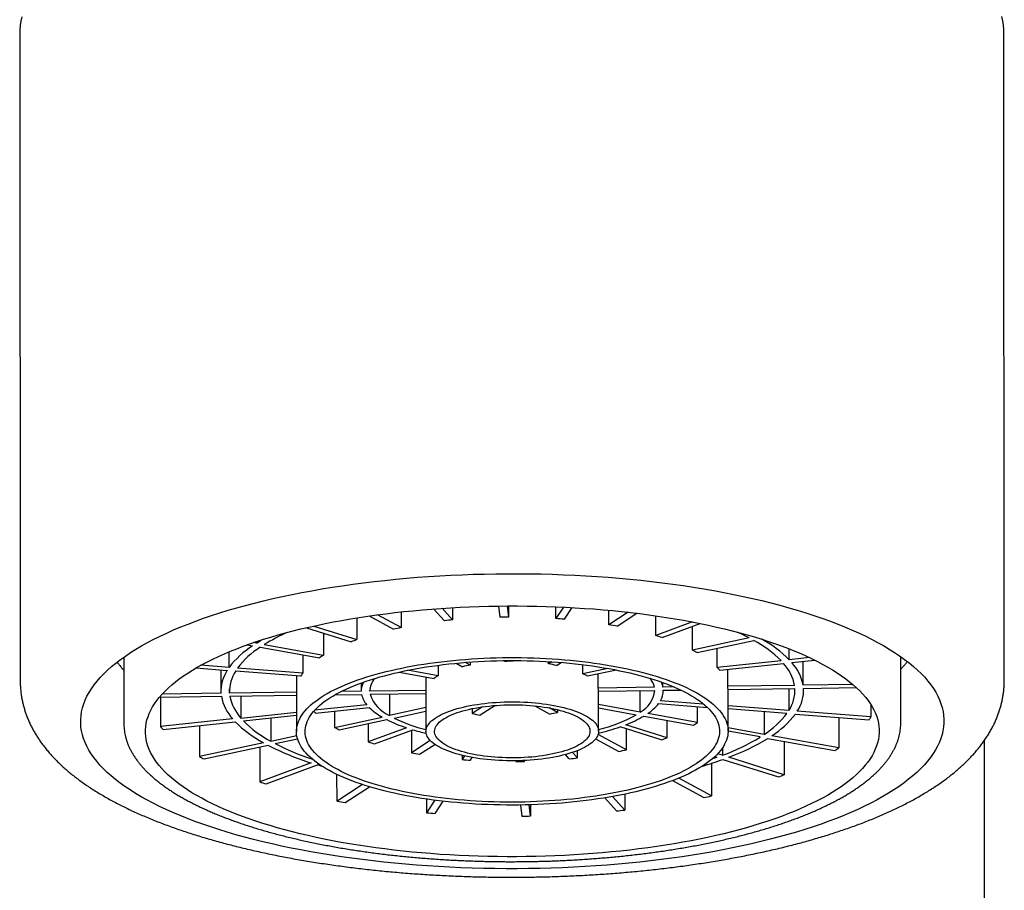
# Model space of a CAD drawing. Header units: millimetres. Extents: x 8 to 762, y 12 to 847.
# Tile 26 of 33: x 384 to 407, y 732 to 752. Entities that reach past the tile are written whole.
import ezdxf

# ---------------------------------------------------------------- set-up
doc = ezdxf.new("R2010")
doc.units = ezdxf.units.MM

msp = doc.modelspace()

# ---------------------------------------------------------------- linework, layer by layer
at = {"color": 7, "linetype": 'Continuous', "lineweight": 30}
for p, q in [((384.049, 751.653), (384.061, 736.617)), ((406.861, 736.635), (406.849, 751.671)), ((392.889, 738.22), (392.889, 737.855)), ((393.64, 738.289), (393.889, 738.013)), ((394.08, 738.033), (393.836, 738.303)), ((394.08, 738.318), (394.08, 738.033)), ((395.143, 738.356), (395.171, 738.098)), ((395.343, 738.358), (395.371, 738.1)), ((395.371, 738.358), (395.371, 738.1)), ((396.473, 738.066), (396.473, 738.338)), ((396.649, 738.33), (396.473, 738.066)), ((396.668, 738.051), (396.847, 738.32)), ((397.701, 737.921), (397.701, 738.257)), ((398.148, 738.211), (397.701, 737.921)), ((391.862, 738.082), (391.862, 737.576)), ((392.142, 738.125), (392.71, 737.817)), ((392.889, 737.855), (392.341, 738.153)), ((397.888, 737.888), (398.35, 738.187)), ((398.786, 737.67), (398.785, 738.129)), ((399.639, 737.986), (398.786, 737.67)), ((390.69, 737.853), (391.727, 737.525)), ((390.861, 737.892), (391.862, 737.576)), ((398.932, 737.624), (399.816, 737.951)), ((399.639, 737.333), (399.639, 737.885)), ((389.539, 737.494), (389.466, 737.507)), ((389.539, 737.494), (389.539, 737.532)), ((391.086, 737.728), (391.087, 737.216)), ((400.951, 737.616), (399.639, 737.333)), ((399.746, 737.275), (401.058, 737.559)), ((388.902, 736.932), (388.902, 737.295)), ((389.32, 737.456), (389.445, 737.434)), ((389.622, 737.402), (390.993, 737.156)), ((389.716, 737.463), (391.087, 737.216)), ((400.208, 736.932), (400.207, 737.375)), ((401.88, 737.11), (401.88, 737.362)), ((386.46, 737.17), (386.462, 735.632)), ((390.609, 737.225), (390.609, 736.8)), ((394.487, 737.058), (394.487, 736.988)), ((395.283, 737.091), (395.285, 737.072)), ((395.485, 737.075), (395.483, 737.093)), ((395.485, 737.093), (395.485, 737.075)), ((396.3, 737.012), (396.3, 737.068)), ((396.378, 737.063), (396.3, 737.012)), ((401.689, 737.089), (400.208, 736.932)), ((402.349, 737.16), (401.88, 737.11)), ((401.939, 737.044), (402.47, 737.101)), ((402.201, 736.52), (402.201, 737.072)), ((404.462, 735.646), (404.46, 737.184)), ((388.137, 736.921), (388.858, 736.865)), ((388.902, 736.932), (388.246, 736.983)), ((388.711, 736.877), (388.711, 736.386)), ((389.053, 736.85), (390.565, 736.734)), ((390.609, 736.8), (389.097, 736.917)), ((392.838, 736.824), (393.648, 736.678)), ((393.741, 736.739), (393.035, 736.866)), ((393.741, 736.982), (393.741, 736.739)), ((394.159, 737.03), (394.308, 736.949)), ((394.487, 736.988), (394.374, 737.049)), ((396.487, 736.979), (396.593, 737.047)), ((397.098, 736.785), (397.098, 736.996)), ((397.675, 736.909), (397.098, 736.785)), ((397.875, 736.872), (397.205, 736.727)), ((400.267, 736.867), (401.748, 737.024)), ((400.452, 736.496), (400.452, 736.886)), ((390.461, 736.742), (390.462, 735.447)), ((393.461, 736.712), (393.461, 736.4)), ((397.453, 736.455), (397.452, 736.781)), ((388.913, 736.338), (388.912, 736.434)), ((391.961, 736.38), (391.496, 736.373)), ((391.961, 736.572), (391.961, 736.388)), ((393.461, 736.4), (392.161, 736.382)), ((392.161, 736.382), (392.161, 736.395)), ((393.461, 736.39), (393.462, 735.45)), ((398.753, 736.473), (397.453, 736.455)), ((397.461, 736.382), (398.761, 736.4)), ((397.462, 735.453), (397.461, 736.393)), ((398.425, 735.897), (398.424, 736.396)), ((398.953, 736.475), (398.953, 736.58)), ((399.211, 736.479), (398.953, 736.475)), ((398.961, 736.403), (399.367, 736.409)), ((398.961, 736.394), (398.961, 736.403)), ((402.001, 736.517), (400.452, 736.496)), ((400.46, 736.423), (402.009, 736.445)), ((400.462, 735.455), (400.461, 736.423)), ((401.869, 736.443), (401.869, 735.932)), ((403.355, 736.536), (402.201, 736.52)), ((402.209, 736.447), (403.435, 736.464)), ((402.211, 736.396), (402.211, 736.447)), ((387.288, 736.243), (388.721, 736.263)), ((387.311, 736.243), (387.311, 735.56)), ((388.713, 736.335), (387.352, 736.316)), ((390.461, 736.359), (388.913, 736.338)), ((388.921, 736.266), (390.461, 736.287)), ((389.174, 736.269), (389.174, 735.758)), ((391.356, 736.299), (391.969, 736.307)), ((392.169, 736.31), (393.461, 736.328)), ((392.615, 736.316), (392.616, 735.817)), ((399.894, 736.084), (398.895, 736.161)), ((392.089, 736.068), (390.882, 735.94)), ((390.906, 735.871), (392.148, 736.003)), ((391.346, 735.917), (391.346, 735.543)), ((393.461, 736), (392.616, 735.817)), ((392.722, 735.76), (393.461, 735.919)), ((394.768, 736.019), (394.529, 735.864)), ((394.529, 735.977), (394.529, 735.864)), ((394.716, 735.83), (395.056, 736.051)), ((395.981, 736.041), (396.329, 735.852)), ((396.508, 735.891), (396.32, 735.993)), ((396.508, 735.953), (396.508, 735.891)), ((398.425, 735.897), (397.461, 736.07)), ((397.461, 735.993), (398.331, 735.836)), ((398.85, 736.095), (399.981, 736.007)), ((399.752, 735.658), (399.752, 736.025)), ((401.869, 735.932), (400.461, 736.04)), ((401.825, 735.865), (400.461, 735.97)), ((403.771, 735.785), (402.064, 735.917)), ((403.77, 736.07), (403.771, 735.785)), ((388.983, 735.738), (387.311, 735.56)), ((389.174, 735.758), (390.461, 735.895)), ((389.233, 735.693), (390.461, 735.823)), ((389.864, 735.76), (389.864, 735.224)), ((391.346, 735.543), (392.447, 735.781)), ((391.452, 735.486), (392.553, 735.723)), ((398.508, 735.805), (399.658, 735.598)), ((399.752, 735.658), (398.602, 735.865)), ((399.049, 735.303), (399.048, 735.708)), ((401.299, 735.906), (401.3, 735.38)), ((402.02, 735.85), (403.726, 735.718)), ((403.024, 735.773), (403.024, 735.07)), ((387.37, 735.495), (389.042, 735.672)), ((388.213, 735.584), (388.214, 734.867)), ((392.125, 735.631), (392.126, 735.208)), ((393.01, 735.535), (392.126, 735.208)), ((392.272, 735.162), (393.156, 735.489)), ((393.128, 735.478), (393.128, 734.955)), ((398.913, 735.253), (397.959, 735.555)), ((399.049, 735.303), (398.095, 735.605)), ((398.106, 735.023), (398.106, 735.508)), ((401.3, 735.38), (400.462, 735.531)), ((401.206, 735.32), (400.462, 735.453)), ((389.864, 735.224), (390.469, 735.354)), ((389.971, 735.166), (390.487, 735.277)), ((393.562, 735.236), (393.128, 734.955)), ((397.393, 735.275), (397.927, 734.985)), ((398.106, 735.023), (397.45, 735.38)), ((401.383, 735.288), (402.931, 735.01)), ((403.024, 735.07), (401.477, 735.348)), ((389.695, 735.187), (388.214, 734.867)), ((388.32, 734.81), (389.802, 735.129)), ((389.61, 735.088), (389.61, 734.279)), ((393.315, 734.921), (393.666, 735.149)), ((396.974, 734.834), (396.974, 735.005)), ((400.332, 735.068), (400.333, 734.897)), ((401.762, 735.22), (401.763, 734.445)), ((394.298, 734.894), (394.298, 734.798)), ((394.354, 734.881), (394.298, 734.798)), ((394.493, 734.783), (394.535, 734.845)), ((395.743, 734.753), (395.741, 734.774)), ((395.743, 734.753), (395.743, 734.775)), ((396.783, 734.814), (396.693, 734.913)), ((396.974, 734.834), (396.858, 734.963)), ((400.197, 734.847), (400.094, 734.811)), ((400.197, 734.847), (400.151, 734.861)), ((400.333, 734.897), (400.222, 734.932)), ((400.343, 734.801), (401.627, 734.395)), ((401.763, 734.445), (400.479, 734.851)), ((390.8, 734.718), (389.61, 734.279)), ((389.757, 734.232), (390.947, 734.672)), ((391.058, 734.639), (390.947, 734.672)), ((395.541, 734.768), (395.543, 734.75)), ((400.076, 734.71), (400.077, 733.954)), ((391.401, 733.835), (391.4, 734.451)), ((400.077, 733.954), (399.318, 734.366)), ((391.992, 734.218), (391.401, 733.835)), ((391.588, 733.801), (392.153, 734.167)), ((399.173, 734.308), (399.898, 733.915)), ((393.477, 733.881), (393.477, 733.564)), ((397.602, 733.908), (397.875, 733.606)), ((398.067, 733.626), (397.784, 733.939)), ((398.066, 733.994), (398.067, 733.626)), ((393.67, 733.854), (393.477, 733.564)), ((393.672, 733.548), (393.86, 733.831)), ((395.655, 733.743), (395.684, 733.486)), ((395.884, 733.488), (395.855, 733.747)), ((395.883, 733.748), (395.884, 733.488))]:
    msp.add_line(p, q, dxfattribs=at)
at = {"color": 7, "linetype": 'Continuous', "lineweight": 30, "flags": 128}
for points in [[(384.098, 752.015), (384.074, 751.914), (384.058, 751.812), (384.05, 751.71), (384.049, 751.653)], [(406.841, 751.818), (406.826, 751.919), (406.803, 752.021)], [(406.849, 751.671), (406.848, 751.715), (406.841, 751.818)], [(385.469, 735.55), (385.462, 735.639), (385.463, 735.729), (385.47, 735.818), (385.484, 735.907), (385.505, 735.997), (385.532, 736.086), (385.567, 736.174), (385.608, 736.263), (385.656, 736.351), (385.711, 736.438), (385.772, 736.526), (385.841, 736.612), (385.915, 736.698), (385.996, 736.783), (386.084, 736.867), (386.178, 736.951), (386.279, 737.034), (386.386, 737.116), (386.499, 737.196), (386.618, 737.276), (386.743, 737.355), (386.874, 737.432), (387.011, 737.509), (387.154, 737.584), (387.303, 737.658), (387.457, 737.73), (387.616, 737.801), (387.781, 737.871), (387.952, 737.939), (388.127, 738.006), (388.308, 738.071), (388.493, 738.134), (388.683, 738.196), (388.878, 738.256), (389.077, 738.314), (389.281, 738.37), (389.489, 738.425), (389.701, 738.477), (389.917, 738.528), (390.136, 738.577), (390.36, 738.624), (390.587, 738.669), (390.817, 738.711), (391.05, 738.752), (391.287, 738.791), (391.526, 738.827), (391.768, 738.861), (392.013, 738.894), (392.259, 738.923), (392.508, 738.951), (392.76, 738.977), (393.013, 739), (393.267, 739.021), (393.523, 739.04), (393.781, 739.056), (394.039, 739.07), (394.299, 739.082), (394.559, 739.091), (394.82, 739.098), (395.082, 739.103), (395.344, 739.105), (395.605, 739.105), (395.867, 739.103), (396.128, 739.099), (396.389, 739.092), (396.65, 739.082), (396.909, 739.071), (397.168, 739.057), (397.425, 739.041), (397.681, 739.022), (397.936, 739.001), (398.188, 738.978), (398.439, 738.953), (398.688, 738.925), (398.935, 738.895), (399.179, 738.863), (399.421, 738.829), (399.66, 738.793), (399.896, 738.754), (400.129, 738.714), (400.359, 738.671), (400.586, 738.626), (400.809, 738.58), (401.028, 738.531), (401.244, 738.48), (401.455, 738.428), (401.663, 738.373), (401.866, 738.317), (402.065, 738.259), (402.259, 738.199), (402.449, 738.137), (402.634, 738.074), (402.814, 738.009), (402.988, 737.943), (403.158, 737.875), (403.323, 737.805), (403.482, 737.734), (403.635, 737.662), (403.783, 737.588), (403.926, 737.513), (404.062, 737.437), (404.193, 737.359), (404.317, 737.281), (404.436, 737.201), (404.548, 737.12), (404.655, 737.038), (404.754, 736.956), (404.848, 736.872), (404.935, 736.788), (405.016, 736.703), (405.09, 736.617), (405.157, 736.53), (405.218, 736.443), (405.272, 736.356), (405.319, 736.268), (405.36, 736.179), (405.394, 736.091), (405.421, 736.002), (405.441, 735.912), (405.454, 735.823), (405.461, 735.734), (405.461, 735.644), (405.453, 735.555), (405.439, 735.465), (405.418, 735.376), (405.391, 735.287), (405.356, 735.198), (405.315, 735.11), (405.267, 735.022), (405.212, 734.934), (405.151, 734.847), (405.083, 734.761), (405.008, 734.675), (404.927, 734.59), (404.839, 734.505), (404.745, 734.422), (404.644, 734.339), (404.538, 734.257), (404.425, 734.176), (404.305, 734.096), (404.18, 734.018), (404.049, 733.94), (403.912, 733.864), (403.769, 733.789), (403.621, 733.715), (403.466, 733.642), (403.307, 733.571), (403.142, 733.502), (402.971, 733.434), (402.796, 733.367), (402.616, 733.302), (402.43, 733.239), (402.24, 733.177), (402.045, 733.117), (401.846, 733.059), (401.642, 733.003), (401.434, 732.948), (401.222, 732.895), (401.007, 732.845), (400.787, 732.796), (400.563, 732.749), (400.337, 732.704), (400.106, 732.661), (399.873, 732.621), (399.636, 732.582), (399.397, 732.546), (399.155, 732.511), (398.911, 732.479), (398.664, 732.449), (398.415, 732.421), (398.164, 732.396), (397.911, 732.373), (397.656, 732.352), (397.4, 732.333), (397.142, 732.317), (396.884, 732.303), (396.624, 732.291), (396.364, 732.281), (396.103, 732.274), (395.841, 732.27), (395.58, 732.267), (395.318, 732.267), (395.056, 732.269), (394.795, 732.274), (394.534, 732.281), (394.273, 732.29), (394.014, 732.302), (393.755, 732.316), (393.498, 732.332), (393.242, 732.351), (392.988, 732.371), (392.735, 732.395), (392.484, 732.42), (392.235, 732.448), (391.988, 732.477), (391.744, 732.509), (391.502, 732.544), (391.263, 732.58), (391.027, 732.618), (390.794, 732.659), (390.564, 732.702), (390.338, 732.746), (390.115, 732.793), (389.895, 732.842), (389.68, 732.892), (389.468, 732.945), (389.261, 732.999), (389.057, 733.056), (388.858, 733.114), (388.664, 733.174), (388.474, 733.235), (388.29, 733.298), (388.11, 733.363), (387.935, 733.43), (387.765, 733.498), (387.6, 733.567), (387.441, 733.638), (387.288, 733.711), (387.14, 733.784), (386.997, 733.86), (386.861, 733.936), (386.73, 734.013), (386.606, 734.092), (386.487, 734.172), (386.375, 734.252), (386.269, 734.334), (386.169, 734.417), (386.075, 734.5), (385.988, 734.585), (385.908, 734.67), (385.834, 734.756), (385.766, 734.842), (385.705, 734.929), (385.651, 735.017), (385.604, 735.105), (385.563, 735.193), (385.529, 735.282), (385.502, 735.371), (385.482, 735.46), (385.469, 735.55)], [(386.968, 735.335), (386.962, 735.411), (386.963, 735.487), (386.969, 735.563), (386.981, 735.639), (386.998, 735.715), (387.022, 735.791), (387.051, 735.866), (387.086, 735.941), (387.127, 736.016), (387.174, 736.091), (387.226, 736.165), (387.284, 736.238), (387.347, 736.311), (387.416, 736.384), (387.491, 736.455), (387.571, 736.526), (387.656, 736.597), (387.747, 736.666), (387.843, 736.735), (387.944, 736.803), (388.051, 736.87), (388.162, 736.936), (388.279, 737.001), (388.4, 737.064), (388.527, 737.127), (388.658, 737.189), (388.793, 737.249), (388.934, 737.308), (389.078, 737.366), (389.227, 737.423), (389.381, 737.478), (389.538, 737.532), (389.7, 737.584), (389.866, 737.635), (390.035, 737.685), (390.208, 737.733), (390.385, 737.779), (390.565, 737.824), (390.749, 737.867), (390.935, 737.908), (391.125, 737.948), (391.318, 737.986), (391.514, 738.023), (391.712, 738.057), (391.913, 738.09), (392.117, 738.121), (392.322, 738.15), (392.53, 738.178), (392.74, 738.203), (392.952, 738.227), (393.165, 738.248), (393.38, 738.268), (393.597, 738.286), (393.814, 738.302), (394.033, 738.316), (394.253, 738.328), (394.474, 738.338), (394.695, 738.346), (394.917, 738.352), (395.139, 738.356), (395.361, 738.358), (395.584, 738.358), (395.806, 738.356), (396.029, 738.352), (396.25, 738.346), (396.472, 738.338), (396.692, 738.328), (396.912, 738.316), (397.131, 738.302), (397.348, 738.287), (397.565, 738.269), (397.78, 738.249), (397.993, 738.228), (398.204, 738.204), (398.414, 738.179), (398.622, 738.152), (398.827, 738.123), (399.03, 738.092), (399.231, 738.059), (399.429, 738.025), (399.625, 737.988), (399.817, 737.95), (400.007, 737.911), (400.193, 737.869), (400.376, 737.826), (400.556, 737.782), (400.733, 737.735), (400.905, 737.687), (401.074, 737.638), (401.24, 737.587), (401.401, 737.535), (401.558, 737.481), (401.711, 737.426), (401.86, 737.369), (402.004, 737.312), (402.144, 737.252), (402.279, 737.192), (402.41, 737.131), (402.535, 737.068), (402.656, 737.004), (402.772, 736.939), (402.883, 736.873), (402.989, 736.807), (403.09, 736.739), (403.186, 736.67), (403.276, 736.601), (403.361, 736.53), (403.44, 736.459), (403.514, 736.388), (403.583, 736.315), (403.646, 736.242), (403.703, 736.169), (403.755, 736.095), (403.801, 736.021), (403.841, 735.946), (403.875, 735.871), (403.904, 735.795), (403.927, 735.719), (403.944, 735.644), (403.956, 735.568), (403.961, 735.492), (403.961, 735.416), (403.955, 735.339), (403.943, 735.263), (403.925, 735.188), (403.902, 735.112), (403.872, 735.036), (403.837, 734.961), (403.796, 734.886), (403.75, 734.812), (403.698, 734.738), (403.64, 734.665), (403.576, 734.592), (403.507, 734.519), (403.433, 734.447), (403.353, 734.376), (403.267, 734.306), (403.176, 734.237), (403.08, 734.168), (402.979, 734.1), (402.873, 734.033), (402.761, 733.967), (402.645, 733.902), (402.523, 733.838), (402.397, 733.776), (402.266, 733.714), (402.13, 733.654), (401.99, 733.595), (401.845, 733.537), (401.696, 733.48), (401.543, 733.425), (401.385, 733.371), (401.224, 733.319), (401.058, 733.268), (400.889, 733.218), (400.715, 733.17), (400.539, 733.124), (400.359, 733.079), (400.175, 733.036), (399.988, 732.994), (399.798, 732.955), (399.605, 732.917), (399.41, 732.88), (399.211, 732.846), (399.01, 732.813), (398.807, 732.782), (398.601, 732.753), (398.393, 732.725), (398.184, 732.7), (397.972, 732.676), (397.758, 732.655), (397.543, 732.635), (397.327, 732.617), (397.109, 732.601), (396.89, 732.587), (396.671, 732.575), (396.45, 732.565), (396.229, 732.557), (396.007, 732.551), (395.785, 732.547), (395.562, 732.545), (395.34, 732.545), (395.117, 732.547), (394.895, 732.551), (394.673, 732.557), (394.452, 732.565), (394.231, 732.575), (394.011, 732.586), (393.793, 732.6), (393.575, 732.616), (393.359, 732.634), (393.144, 732.653), (392.931, 732.675), (392.719, 732.698), (392.509, 732.724), (392.302, 732.751), (392.096, 732.78), (391.893, 732.811), (391.692, 732.844), (391.494, 732.878), (391.299, 732.914), (391.106, 732.952), (390.917, 732.992), (390.73, 733.034), (390.547, 733.077), (390.367, 733.121), (390.191, 733.168), (390.018, 733.215), (389.849, 733.265), (389.684, 733.316), (389.523, 733.368), (389.366, 733.422), (389.213, 733.477), (389.064, 733.533), (388.92, 733.591), (388.78, 733.65), (388.645, 733.711), (388.514, 733.772), (388.388, 733.835), (388.267, 733.899), (388.151, 733.963), (388.04, 734.029), (387.934, 734.096), (387.834, 734.164), (387.738, 734.233), (387.648, 734.302), (387.563, 734.372), (387.483, 734.443), (387.409, 734.515), (387.341, 734.587), (387.278, 734.66), (387.221, 734.734), (387.169, 734.808), (387.123, 734.882), (387.083, 734.957), (387.048, 735.032), (387.019, 735.108), (386.996, 735.183), (386.979, 735.259), (386.968, 735.335)], [(389.539, 737.494), (389.624, 737.546), (389.677, 737.577)], [(390.465, 735.383), (390.462, 735.432), (390.463, 735.482), (390.468, 735.531), (390.477, 735.581), (390.49, 735.63), (390.508, 735.679), (390.529, 735.728), (390.555, 735.777), (390.585, 735.825), (390.619, 735.874), (390.657, 735.921), (390.699, 735.969), (390.745, 736.016), (390.795, 736.062), (390.849, 736.108), (390.907, 736.154), (390.969, 736.198), (391.034, 736.243), (391.103, 736.286), (391.176, 736.329), (391.252, 736.371), (391.332, 736.413), (391.416, 736.453), (391.502, 736.493), (391.592, 736.532), (391.686, 736.569), (391.782, 736.606), (391.882, 736.642), (391.984, 736.677), (392.09, 736.711), (392.198, 736.744), (392.309, 736.776), (392.423, 736.807), (392.539, 736.837), (392.658, 736.865), (392.779, 736.892), (392.902, 736.918), (393.027, 736.943), (393.155, 736.967), (393.284, 736.989), (393.416, 737.01), (393.548, 737.03), (393.683, 737.048), (393.819, 737.065), (393.956, 737.081), (394.095, 737.095), (394.235, 737.108), (394.376, 737.12), (394.518, 737.13), (394.66, 737.138), (394.803, 737.146), (394.947, 737.152), (395.091, 737.156), (395.236, 737.159), (395.38, 737.161), (395.525, 737.161), (395.67, 737.16), (395.814, 737.157), (395.959, 737.153), (396.103, 737.147), (396.246, 737.14), (396.388, 737.132), (396.53, 737.122), (396.671, 737.111), (396.811, 737.099), (396.95, 737.085), (397.088, 737.069), (397.224, 737.053), (397.359, 737.035), (397.492, 737.015), (397.623, 736.995), (397.753, 736.973), (397.88, 736.949), (398.006, 736.925), (398.13, 736.899), (398.251, 736.872), (398.37, 736.844), (398.486, 736.815), (398.6, 736.784), (398.712, 736.753), (398.82, 736.72), (398.926, 736.687), (399.029, 736.652), (399.129, 736.616), (399.226, 736.579), (399.32, 736.542), (399.41, 736.503), (399.497, 736.464), (399.581, 736.423), (399.661, 736.382), (399.738, 736.34), (399.811, 736.298), (399.881, 736.254), (399.947, 736.21), (400.009, 736.166), (400.067, 736.12), (400.122, 736.074), (400.172, 736.028), (400.219, 735.981), (400.261, 735.934), (400.3, 735.886), (400.334, 735.838), (400.365, 735.79), (400.391, 735.741), (400.413, 735.692), (400.431, 735.643), (400.445, 735.594), (400.455, 735.545), (400.46, 735.495), (400.462, 735.446), (400.459, 735.396), (400.452, 735.347), (400.44, 735.297), (400.425, 735.248), (400.405, 735.199), (400.382, 735.15), (400.354, 735.102), (400.322, 735.053), (400.286, 735.005), (400.246, 734.958), (400.202, 734.91), (400.154, 734.864), (400.102, 734.817), (400.046, 734.772), (399.986, 734.727), (399.922, 734.682), (399.855, 734.638), (399.784, 734.595), (399.71, 734.553), (399.632, 734.511), (399.55, 734.47), (399.465, 734.43), (399.376, 734.391), (399.285, 734.352), (399.19, 734.315), (399.092, 734.278), (398.991, 734.243), (398.887, 734.208), (398.78, 734.175), (398.67, 734.142), (398.558, 734.111), (398.443, 734.081), (398.325, 734.052), (398.206, 734.024), (398.083, 733.997), (397.959, 733.972), (397.833, 733.948), (397.704, 733.925), (397.574, 733.903), (397.442, 733.883), (397.308, 733.864), (397.173, 733.846), (397.036, 733.83), (396.898, 733.815), (396.759, 733.801), (396.618, 733.789), (396.477, 733.778), (396.335, 733.769), (396.192, 733.761), (396.048, 733.754), (395.904, 733.749), (395.76, 733.745), (395.615, 733.743), (395.471, 733.742), (395.326, 733.742), (395.181, 733.744), (395.037, 733.748), (394.893, 733.752), (394.749, 733.759), (394.606, 733.766), (394.464, 733.775), (394.323, 733.786), (394.182, 733.798), (394.043, 733.811), (393.905, 733.826), (393.768, 733.842), (393.632, 733.859), (393.498, 733.878), (393.366, 733.898), (393.235, 733.919), (393.107, 733.942), (392.98, 733.965), (392.855, 733.991), (392.733, 734.017), (392.613, 734.044), (392.495, 734.073), (392.38, 734.103), (392.267, 734.134), (392.157, 734.166), (392.05, 734.199), (391.945, 734.233), (391.844, 734.269), (391.746, 734.305), (391.65, 734.342), (391.558, 734.38), (391.469, 734.419), (391.384, 734.459), (391.302, 734.5), (391.223, 734.541), (391.148, 734.584), (391.077, 734.627), (391.009, 734.67), (390.945, 734.715), (390.885, 734.76), (390.829, 734.805), (390.776, 734.851), (390.728, 734.898), (390.683, 734.945), (390.642, 734.993), (390.606, 735.041), (390.573, 735.089), (390.545, 735.137), (390.521, 735.186), (390.501, 735.235), (390.485, 735.284), (390.473, 735.334), (390.465, 735.383)], [(390.665, 735.386), (390.662, 735.434), (390.663, 735.483), (390.668, 735.531), (390.677, 735.579), (390.691, 735.627), (390.708, 735.676), (390.73, 735.723), (390.756, 735.771), (390.785, 735.818), (390.819, 735.865), (390.857, 735.912), (390.899, 735.958), (390.945, 736.004), (390.995, 736.049), (391.049, 736.094), (391.107, 736.139), (391.168, 736.182), (391.233, 736.225), (391.302, 736.268), (391.375, 736.309), (391.451, 736.35), (391.53, 736.39), (391.613, 736.43), (391.699, 736.468), (391.789, 736.506), (391.882, 736.542), (391.978, 736.578), (392.076, 736.613), (392.178, 736.646), (392.283, 736.679), (392.39, 736.711), (392.501, 736.741), (392.613, 736.77), (392.728, 736.799), (392.846, 736.826), (392.966, 736.852), (393.088, 736.876), (393.212, 736.9), (393.338, 736.922), (393.466, 736.943), (393.595, 736.962), (393.727, 736.981), (393.859, 736.997), (393.994, 737.013), (394.129, 737.027), (394.266, 737.04), (394.403, 737.052), (394.542, 737.062), (394.681, 737.07), (394.821, 737.078), (394.962, 737.083), (395.103, 737.088), (395.244, 737.091), (395.386, 737.092), (395.527, 737.093), (395.669, 737.091), (395.81, 737.089), (395.951, 737.084), (396.092, 737.079), (396.232, 737.072), (396.371, 737.064), (396.51, 737.054), (396.648, 737.043), (396.784, 737.03), (396.92, 737.016), (397.054, 737.001), (397.187, 736.984), (397.318, 736.966), (397.448, 736.947), (397.576, 736.926), (397.702, 736.905), (397.826, 736.881), (397.949, 736.857), (398.069, 736.831), (398.186, 736.805), (398.302, 736.777), (398.415, 736.747), (398.525, 736.717), (398.633, 736.686), (398.738, 736.653), (398.84, 736.62), (398.939, 736.585), (399.035, 736.55), (399.128, 736.513), (399.218, 736.476), (399.304, 736.438), (399.387, 736.399), (399.467, 736.359), (399.543, 736.318), (399.616, 736.277), (399.685, 736.234), (399.751, 736.191), (399.812, 736.148), (399.87, 736.104), (399.924, 736.059), (399.974, 736.014), (400.021, 735.968), (400.063, 735.922), (400.101, 735.875), (400.136, 735.828), (400.166, 735.781), (400.192, 735.734), (400.214, 735.686), (400.232, 735.638), (400.246, 735.59), (400.255, 735.541), (400.26, 735.493), (400.262, 735.444), (400.259, 735.396), (400.252, 735.348), (400.24, 735.299), (400.225, 735.251), (400.205, 735.203), (400.181, 735.156), (400.154, 735.108), (400.122, 735.061), (400.086, 735.014), (400.046, 734.968), (400.002, 734.922), (399.954, 734.876), (399.902, 734.831), (399.846, 734.786), (399.787, 734.742), (399.723, 734.699), (399.656, 734.656), (399.586, 734.614), (399.511, 734.573), (399.434, 734.532), (399.352, 734.493), (399.268, 734.454), (399.18, 734.416), (399.089, 734.379), (398.994, 734.343), (398.897, 734.307), (398.797, 734.273), (398.693, 734.24), (398.587, 734.208), (398.478, 734.177), (398.367, 734.147), (398.253, 734.118), (398.137, 734.09), (398.018, 734.064), (397.897, 734.039), (397.774, 734.015), (397.649, 733.992), (397.522, 733.97), (397.393, 733.95), (397.263, 733.931), (397.131, 733.914), (396.997, 733.897), (396.862, 733.882), (396.726, 733.869), (396.589, 733.857), (396.451, 733.846), (396.312, 733.837), (396.172, 733.829), (396.032, 733.822), (395.891, 733.817), (395.75, 733.813), (395.609, 733.811), (395.467, 733.81), (395.325, 733.811), (395.184, 733.813), (395.043, 733.816), (394.902, 733.821), (394.762, 733.827), (394.622, 733.835), (394.483, 733.844), (394.345, 733.854), (394.207, 733.866), (394.071, 733.879), (393.936, 733.894), (393.803, 733.91), (393.671, 733.927), (393.54, 733.946), (393.411, 733.966), (393.284, 733.987), (393.159, 734.01), (393.036, 734.033), (392.915, 734.058), (392.796, 734.085), (392.679, 734.112), (392.565, 734.141), (392.453, 734.17), (392.344, 734.201), (392.238, 734.233), (392.135, 734.266), (392.034, 734.3), (391.936, 734.335), (391.842, 734.371), (391.75, 734.408), (391.662, 734.446), (391.577, 734.484), (391.496, 734.524), (391.418, 734.564), (391.343, 734.605), (391.272, 734.647), (391.205, 734.69), (391.142, 734.733), (391.082, 734.777), (391.026, 734.821), (390.974, 734.866), (390.925, 734.912), (390.881, 734.958), (390.841, 735.004), (390.804, 735.051), (390.772, 735.098), (390.744, 735.145), (390.72, 735.193), (390.7, 735.241), (390.684, 735.289), (390.673, 735.337), (390.665, 735.386)], [(393.461, 736.4), (393.461, 736.391), (393.461, 736.39)], [(393.463, 735.424), (393.462, 735.455), (393.465, 735.487), (393.472, 735.518), (393.483, 735.549), (393.498, 735.58), (393.518, 735.611), (393.541, 735.641), (393.569, 735.671), (393.601, 735.7), (393.636, 735.729), (393.675, 735.758), (393.719, 735.785), (393.765, 735.812), (393.816, 735.839), (393.87, 735.864), (393.927, 735.889), (393.987, 735.912), (394.051, 735.935), (394.117, 735.957), (394.186, 735.977), (394.258, 735.997), (394.333, 736.015), (394.41, 736.032), (394.489, 736.048), (394.57, 736.063), (394.653, 736.076), (394.738, 736.088), (394.824, 736.099), (394.911, 736.108), (395, 736.116), (395.09, 736.123), (395.18, 736.128), (395.271, 736.132), (395.363, 736.134), (395.455, 736.135), (395.546, 736.135), (395.638, 736.133), (395.729, 736.129), (395.82, 736.124), (395.909, 736.118), (395.998, 736.111), (396.086, 736.102), (396.173, 736.091), (396.257, 736.079), (396.341, 736.066), (396.422, 736.052), (396.502, 736.036), (396.579, 736.019), (396.654, 736.001), (396.726, 735.982), (396.796, 735.962), (396.863, 735.94), (396.927, 735.918), (396.988, 735.895), (397.045, 735.87), (397.1, 735.845), (397.151, 735.819), (397.198, 735.792), (397.242, 735.765), (397.282, 735.736), (397.318, 735.708), (397.35, 735.678), (397.378, 735.648), (397.402, 735.618), (397.422, 735.588), (397.439, 735.557), (397.45, 735.526), (397.458, 735.494), (397.462, 735.463), (397.461, 735.432), (397.456, 735.4), (397.447, 735.369), (397.433, 735.338), (397.416, 735.307), (397.394, 735.277), (397.369, 735.247), (397.339, 735.217), (397.306, 735.188), (397.268, 735.159), (397.227, 735.131), (397.182, 735.104), (397.133, 735.077), (397.081, 735.051), (397.026, 735.026), (396.967, 735.002), (396.905, 734.979), (396.84, 734.957), (396.772, 734.936), (396.702, 734.916), (396.628, 734.897), (396.553, 734.879), (396.475, 734.862), (396.394, 734.847), (396.312, 734.833), (396.228, 734.82), (396.143, 734.809), (396.056, 734.799), (395.968, 734.79), (395.879, 734.783), (395.788, 734.777), (395.698, 734.772), (395.606, 734.769), (395.515, 734.768), (395.423, 734.768), (395.331, 734.769), (395.24, 734.772), (395.149, 734.776), (395.059, 734.781), (394.97, 734.788), (394.881, 734.797), (394.794, 734.806), (394.708, 734.817), (394.624, 734.83), (394.542, 734.844), (394.461, 734.859), (394.383, 734.875), (394.307, 734.892), (394.233, 734.911), (394.162, 734.931), (394.094, 734.952), (394.028, 734.973), (393.966, 734.996), (393.907, 735.02), (393.851, 735.045), (393.798, 735.071), (393.749, 735.097), (393.703, 735.124), (393.662, 735.152), (393.623, 735.181), (393.589, 735.21), (393.559, 735.239), (393.533, 735.269), (393.511, 735.3), (393.493, 735.331), (393.479, 735.362), (393.469, 735.393), (393.463, 735.424)], [(393.663, 735.427), (393.662, 735.457), (393.665, 735.486), (393.672, 735.516), (393.683, 735.545), (393.699, 735.575), (393.719, 735.604), (393.742, 735.632), (393.77, 735.66), (393.802, 735.688), (393.837, 735.715), (393.877, 735.742), (393.92, 735.768), (393.966, 735.793), (394.017, 735.817), (394.07, 735.841), (394.127, 735.863), (394.187, 735.885), (394.25, 735.906), (394.315, 735.925), (394.384, 735.944), (394.455, 735.961), (394.528, 735.977), (394.603, 735.992), (394.681, 736.005), (394.76, 736.018), (394.841, 736.029), (394.923, 736.038), (395.007, 736.047), (395.092, 736.053), (395.177, 736.059), (395.263, 736.063), (395.35, 736.066), (395.437, 736.067), (395.524, 736.067), (395.611, 736.065), (395.697, 736.062), (395.783, 736.057), (395.868, 736.051), (395.953, 736.044), (396.036, 736.035), (396.117, 736.025), (396.198, 736.014), (396.276, 736.001), (396.353, 735.987), (396.427, 735.972), (396.5, 735.955), (396.569, 735.937), (396.637, 735.919), (396.701, 735.899), (396.763, 735.878), (396.821, 735.856), (396.877, 735.833), (396.929, 735.809), (396.978, 735.784), (397.023, 735.759), (397.064, 735.733), (397.102, 735.706), (397.136, 735.679), (397.166, 735.651), (397.192, 735.622), (397.214, 735.594), (397.232, 735.565), (397.245, 735.535), (397.255, 735.506), (397.26, 735.476), (397.262, 735.446), (397.259, 735.417), (397.251, 735.387), (397.24, 735.357), (397.225, 735.328), (397.205, 735.299), (397.181, 735.27), (397.153, 735.242), (397.122, 735.215), (397.086, 735.187), (397.047, 735.161), (397.004, 735.135), (396.957, 735.11), (396.907, 735.085), (396.853, 735.062), (396.797, 735.039), (396.737, 735.018), (396.674, 734.997), (396.608, 734.978), (396.54, 734.959), (396.469, 734.942), (396.396, 734.926), (396.32, 734.911), (396.243, 734.897), (396.163, 734.885), (396.083, 734.874), (396, 734.864), (395.917, 734.856), (395.832, 734.849), (395.746, 734.844), (395.66, 734.84), (395.574, 734.837), (395.487, 734.836), (395.4, 734.836), (395.313, 734.838), (395.226, 734.841), (395.14, 734.846), (395.055, 734.852), (394.971, 734.859), (394.888, 734.868), (394.806, 734.878), (394.726, 734.889), (394.647, 734.902), (394.571, 734.916), (394.496, 734.931), (394.424, 734.948), (394.354, 734.965), (394.287, 734.984), (394.222, 735.004), (394.161, 735.025), (394.102, 735.047), (394.047, 735.07), (393.995, 735.094), (393.946, 735.118), (393.901, 735.144), (393.859, 735.17), (393.822, 735.197), (393.788, 735.224), (393.758, 735.252), (393.732, 735.28), (393.71, 735.309), (393.692, 735.338), (393.678, 735.368), (393.668, 735.397), (393.663, 735.427)]]:
    msp.add_lwpolyline(points, dxfattribs=at)
at = {"color": 7, "linetype": 'Continuous', "lineweight": 30}
for centre, radius, start, end in [((395.357, 725.129), 12.968, 95.6482, 96.4972), ((395.471, 723.507), 14.593, 90.3919, 91.1766), ((395.519, 724.424), 13.675, 85.1791, 85.9986), ((392.063, 733.659), 4.469, 113.9752, 121.6785), ((394.802, 728.556), 9.494, 101.624, 102.7298), ((395.918, 727.466), 10.606, 79.2929, 80.32), ((398.62, 733.162), 5.027, 62.3794, 65.8992), ((393.724, 732.331), 5.565, 109.5406, 111.033), ((396.853, 731.302), 6.655, 71.7901, 73.1147), ((399.792, 735.198), 2.679, 44.9277, 61.8064), ((399.934, 735.173), 2.745, 44.873, 61.5271), ((390.577, 735.664), 2.101, 122.6001, 142.8696), ((390.722, 735.685), 2.039, 122.6395, 142.8302), ((398.141, 734.446), 3.252, 60.4393, 62.5742), ((392.41, 735.074), 2.518, 121.7009, 124.2333), ((395.465, 731.241), 5.834, 89.8027, 91.7657), ((389.605, 736.376), 0.893, 146.7507, 182.6205), ((389.778, 736.376), 0.866, 146.8195, 182.5472), ((395.198, 733.259), 3.796, 100.7902, 103.5564), ((395.643, 732.825), 4.239, 78.5182, 81.088), ((399.312, 736.063), 1.248, 40.1075, 44.1516), ((400.983, 736.324), 1.037, 10.7048, 42.4475), ((401.151, 736.322), 1.069, 10.6386, 42.5098), ((391.369, 736.246), 0.941, 143.9193, 148.8011), ((392.639, 736.373), 0.478, 140.783, 178.8393), ((394.241, 735.865), 1.007, 119.7987, 126.1355), ((396.532, 735.615), 1.3, 58.8357, 64.1778), ((398.255, 736.36), 0.511, 12.7396, 38.7467), ((398.485, 736.379), 0.478, 11.6137, 26.8963), ((392.411, 736.384), 0.45, 152.8242, 180.5967), ((397.22, 736.392), 0.241, 0.1529, 15.0836), ((398.117, 736.466), 0.647, 298.3855, 354.1376), ((398.502, 736.399), 0.459, 328.7986, 0.4781), ((399.866, 736.394), 0.595, 2.8501, 9.8629), ((401.144, 736.406), 0.866, 326.8183, 2.5702), ((401.318, 736.406), 0.893, 326.7495, 2.6428), ((389.771, 736.46), 1.068, 190.6179, 222.5119), ((389.939, 736.458), 1.037, 190.6835, 222.4496), ((392.51, 736.429), 0.554, 192.659, 220.5723), ((392.963, 736.581), 0.839, 198.8524, 245.5701), ((391.783, 736.724), 1.224, 221.2186, 224.21), ((393.149, 737.037), 1.439, 225.9414, 240.7927), ((398, 736.765), 1.083, 303.7531, 321.7167), ((391.13, 737.585), 2.679, 224.9277, 241.8064), ((394.055, 738.725), 3.357, 243.4154, 251.8477), ((394.352, 739.107), 3.724, 244.0378, 256.1596), ((395.297, 739.602), 3.817, 258.3874, 261.2422), ((395.698, 739.207), 3.413, 280.6479, 283.7238), ((396.65, 738.843), 3.445, 283.6305, 299.2192), ((397.13, 738.129), 2.702, 290.9161, 300.6646), ((400.2, 737.097), 2.039, 302.6395, 322.8302), ((400.345, 737.118), 2.101, 302.6001, 322.8696), ((402.418, 736.637), 1.599, 324.9244, 327.796), ((388.913, 736.95), 2.121, 220.9402, 223.3189), ((390.998, 737.621), 2.761, 224.8943, 241.8398), ((392.888, 738.258), 3.122, 240.3948, 242.6187), ((394.749, 740.85), 5.593, 253.4535, 256.7362), ((396.275, 740.439), 5.167, 283.2388, 289.0283), ((398.39, 737.655), 2.417, 301.6481, 304.2861), ((397.129, 740.288), 5.342, 289.5095, 291.0641), ((398.572, 739.656), 5.074, 290.3025, 301.2781), ((398.667, 739.756), 5.229, 290.281, 301.2997), ((392.744, 740.862), 6.444, 242.8264, 252.4367), ((392.773, 740.618), 6.13, 242.8016, 251.5267), ((394.125, 741.276), 6.389, 251.7625, 253.1423), ((396.094, 743.91), 9.111, 281.6057, 282.7578), ((400.649, 738.63), 4.28, 302.2223, 303.7118), ((390.905, 739.698), 5.529, 240.8789, 242.1346), ((395.023, 744.962), 10.184, 259.2761, 260.3458), ((395.406, 747.879), 13.128, 265.162, 266.0156), ((395.561, 747.203), 12.449, 275.6305, 276.5149), ((397.394, 743.048), 8.759, 286.3952, 289.6745), ((395.451, 748.759), 14.009, 270.3755, 271.193), ((398.415, 743.294), 9.461, 289.8479, 290.7257), ((393.095, 745.043), 11.314, 252.0629, 252.842), ((396.583, 749.708), 16.137, 281.8554, 282.5059), ((394.685, 751.569), 18.035, 259.5079, 260.1119), ((395.363, 756.736), 23.249, 265.3478, 265.8298), ((395.444, 758.295), 24.81, 270.5534, 271.015), ((395.639, 755.539), 22.047, 275.823, 276.3224)]:
    msp.add_arc(centre, radius, start, end, dxfattribs=at)
for points, knots in [([(386.305, 737.054), (386.31, 737.049), (386.33, 737.021), (386.37, 736.973), (386.417, 736.919), (386.449, 736.885), (386.461, 736.872)], [0, 0, 0, 0, 0.0940659, 0.4391057, 0.7853406, 1, 1, 1, 1]), ([(404.461, 736.886), (404.461, 736.887), (404.482, 736.908), (404.52, 736.951), (404.571, 737.011), (404.601, 737.05), (404.615, 737.068)], [0, 0, 0, 0, 0.013179, 0.362333, 0.710883, 1, 1, 1, 1]), ([(384.061, 736.617), (384.061, 736.615), (384.06, 736.583), (384.063, 736.521), (384.067, 736.441), (384.073, 736.392), (384.074, 736.373)], [0, 0, 0, 0, 0.021271, 0.395037, 0.768711, 1, 1, 1, 1]), ([(384.074, 736.373), (384.077, 736.352), (384.083, 736.3), (384.097, 736.218), (384.115, 736.128), (384.137, 736.039), (384.163, 735.949), (384.192, 735.86), (384.225, 735.772), (384.262, 735.684), (384.303, 735.596), (384.347, 735.509), (384.396, 735.422), (384.448, 735.336), (384.504, 735.25), (384.565, 735.165), (384.629, 735.08), (384.697, 734.995), (384.77, 734.912), (384.847, 734.828), (384.928, 734.746), (385.013, 734.664), (385.102, 734.583), (385.195, 734.504), (385.292, 734.425), (385.393, 734.347), (385.498, 734.271), (385.606, 734.195), (385.717, 734.121), (385.832, 734.049), (385.95, 733.978), (386.07, 733.908), (386.194, 733.84), (386.321, 733.773), (386.45, 733.707), (386.582, 733.643), (386.717, 733.58), (386.854, 733.519), (386.994, 733.459), (387.136, 733.4), (387.281, 733.343), (387.428, 733.287), (387.578, 733.232), (387.73, 733.178), (387.884, 733.126), (388.04, 733.075), (388.199, 733.025), (388.359, 732.977), (388.522, 732.929), (388.687, 732.883), (388.854, 732.839), (389.023, 732.795), (389.193, 732.753), (389.366, 732.712), (389.54, 732.672), (389.717, 732.633), (389.895, 732.596), (390.074, 732.56), (390.256, 732.525), (390.439, 732.491), (390.623, 732.459), (390.809, 732.428), (390.997, 732.398), (391.185, 732.37), (391.376, 732.343), (391.567, 732.317), (391.76, 732.292), (391.953, 732.268), (392.148, 732.246), (392.344, 732.225), (392.541, 732.206), (392.738, 732.188), (392.937, 732.171), (393.136, 732.155), (393.336, 732.141), (393.537, 732.128), (393.739, 732.116), (393.94, 732.106), (394.143, 732.096), (394.346, 732.089), (394.549, 732.082), (394.752, 732.077), (394.956, 732.073), (395.16, 732.071), (395.364, 732.07), (395.567, 732.07), (395.771, 732.071), (395.975, 732.074), (396.179, 732.078), (396.382, 732.084), (396.585, 732.091), (396.788, 732.099), (396.99, 732.108), (397.192, 732.119), (397.393, 732.131), (397.594, 732.144), (397.794, 732.159), (397.993, 732.175), (398.192, 732.192), (398.389, 732.211), (398.586, 732.23), (398.782, 732.252), (398.976, 732.274), (399.17, 732.298), (399.362, 732.323), (399.553, 732.349), (399.743, 732.377), (399.932, 732.405), (400.119, 732.435), (400.305, 732.467), (400.489, 732.499), (400.672, 732.533), (400.853, 732.568), (401.032, 732.605), (401.21, 732.642), (401.386, 732.681), (401.56, 732.721), (401.733, 732.762), (401.903, 732.805), (402.072, 732.848), (402.238, 732.893), (402.403, 732.94), (402.565, 732.987), (402.725, 733.036), (402.883, 733.085), (403.039, 733.137), (403.193, 733.189), (403.344, 733.242), (403.493, 733.297), (403.64, 733.353), (403.785, 733.411), (403.926, 733.47), (404.066, 733.53), (404.203, 733.591), (404.337, 733.654), (404.469, 733.718), (404.598, 733.783), (404.725, 733.85), (404.848, 733.919), (404.969, 733.989), (405.087, 734.06), (405.202, 734.133), (405.314, 734.207), (405.423, 734.283), (405.529, 734.36), (405.631, 734.439), (405.729, 734.519), (405.824, 734.601), (405.915, 734.684), (406.002, 734.768), (406.085, 734.853), (406.163, 734.939), (406.238, 735.026), (406.308, 735.113), (406.374, 735.202), (406.435, 735.29), (406.492, 735.38), (406.545, 735.469), (406.594, 735.56), (406.638, 735.65), (406.678, 735.741), (406.714, 735.832), (406.746, 735.923), (406.774, 736.014), (406.798, 736.106), (406.818, 736.197), (406.835, 736.289), (406.847, 736.38), (406.856, 736.472), (406.86, 736.557), (406.86, 736.611), (406.861, 736.635)], [0, 0, 0, 0, 0.003435, 0.008303, 0.013187, 0.018099, 0.023046, 0.028035, 0.033073, 0.038166, 0.043321, 0.048544, 0.05384, 0.059216, 0.064674, 0.070219, 0.075853, 0.081575, 0.087385, 0.09328, 0.099256, 0.105306, 0.111424, 0.1176, 0.123825, 0.13009, 0.136386, 0.142705, 0.149038, 0.155378, 0.16172, 0.168059, 0.17439, 0.18071, 0.18702, 0.193315, 0.199597, 0.205864, 0.212117, 0.218355, 0.224578, 0.230787, 0.236982, 0.243163, 0.249332, 0.255489, 0.261634, 0.267768, 0.273891, 0.280004, 0.286107, 0.292202, 0.298288, 0.304366, 0.310436, 0.316499, 0.322555, 0.328605, 0.334648, 0.340687, 0.346719, 0.352747, 0.35877, 0.364789, 0.370803, 0.376814, 0.382821, 0.388824, 0.394825, 0.400822, 0.406817, 0.412809, 0.418799, 0.424787, 0.430773, 0.436757, 0.44274, 0.448721, 0.454701, 0.46068, 0.466658, 0.472636, 0.478612, 0.484588, 0.490564, 0.49654, 0.502516, 0.508492, 0.514468, 0.520445, 0.526422, 0.5324, 0.538379, 0.544359, 0.55034, 0.556322, 0.562306, 0.568292, 0.574279, 0.580269, 0.586261, 0.592255, 0.598252, 0.604252, 0.610255, 0.616261, 0.622271, 0.628284, 0.634302, 0.640324, 0.646351, 0.652382, 0.658419, 0.664461, 0.670509, 0.676564, 0.682625, 0.688693, 0.694768, 0.700852, 0.706944, 0.713044, 0.719154, 0.725274, 0.731405, 0.737546, 0.743699, 0.749864, 0.756042, 0.762233, 0.768438, 0.774657, 0.780891, 0.78714, 0.793405, 0.799685, 0.80598, 0.812291, 0.818616, 0.824953, 0.831302, 0.837659, 0.844022, 0.850385, 0.856741, 0.863084, 0.869407, 0.875699, 0.881952, 0.888155, 0.894299, 0.900374, 0.906372, 0.912286, 0.918112, 0.923846, 0.929487, 0.935036, 0.940496, 0.94587, 0.951163, 0.956381, 0.96153, 0.966616, 0.971647, 0.97663, 0.981571, 0.986478, 0.991358, 0.996219, 1, 1, 1, 1]), ([(386.462, 735.633), (386.462, 735.621), (386.462, 735.587), (386.465, 735.531), (386.473, 735.462), (386.484, 735.393), (386.5, 735.324), (386.519, 735.255), (386.543, 735.186), (386.571, 735.116), (386.603, 735.047), (386.639, 734.977), (386.68, 734.907), (386.725, 734.838), (386.773, 734.771), (386.823, 734.706), (386.875, 734.645), (386.93, 734.584), (386.988, 734.523), (387.05, 734.463), (387.115, 734.404), (387.183, 734.345), (387.254, 734.287), (387.328, 734.23), (387.405, 734.173), (387.485, 734.118), (387.568, 734.062), (387.654, 734.008), (387.743, 733.954), (387.835, 733.901), (387.93, 733.849), (388.027, 733.798), (388.127, 733.747), (388.229, 733.697), (388.335, 733.648), (388.443, 733.6), (388.553, 733.553), (388.666, 733.506), (388.781, 733.461), (388.899, 733.416), (389.019, 733.372), (389.142, 733.329), (389.267, 733.287), (389.394, 733.245), (389.523, 733.205), (389.655, 733.165), (389.789, 733.127), (389.924, 733.089), (390.062, 733.052), (390.202, 733.017), (390.343, 732.982), (390.487, 732.948), (390.632, 732.915), (390.779, 732.884), (390.928, 732.853), (391.079, 732.823), (391.231, 732.794), (391.384, 732.767), (391.539, 732.74), (391.696, 732.714), (391.854, 732.69), (392.013, 732.666), (392.173, 732.644), (392.335, 732.623), (392.498, 732.602), (392.661, 732.583), (392.826, 732.565), (392.992, 732.548), (393.158, 732.533), (393.325, 732.518), (393.493, 732.504), (393.661, 732.492), (393.83, 732.481), (393.999, 732.471), (394.168, 732.462), (394.337, 732.454), (394.505, 732.447), (394.671, 732.442), (394.834, 732.437), (394.987, 732.434), (395.119, 732.432), (395.238, 732.431), (395.349, 732.43), (395.426, 732.43), (395.464, 732.43)], [0, 0, 0, 0, 0.006044, 0.018265, 0.030561, 0.042951, 0.055454, 0.068085, 0.080857, 0.093779, 0.106859, 0.120097, 0.133491, 0.147033, 0.160712, 0.173082, 0.185503, 0.197967, 0.210465, 0.22299, 0.235535, 0.248095, 0.260664, 0.273239, 0.285815, 0.298389, 0.31096, 0.323526, 0.336086, 0.348639, 0.361184, 0.373721, 0.38625, 0.398772, 0.411285, 0.423791, 0.436289, 0.448779, 0.461263, 0.473739, 0.486209, 0.498673, 0.51113, 0.523582, 0.536028, 0.548469, 0.560905, 0.573336, 0.585762, 0.598184, 0.610601, 0.623014, 0.635423, 0.647828, 0.66023, 0.672627, 0.685021, 0.697411, 0.709797, 0.72218, 0.734558, 0.746933, 0.759303, 0.771669, 0.78403, 0.796386, 0.808736, 0.821079, 0.833414, 0.84574, 0.858055, 0.870356, 0.882639, 0.894898, 0.907124, 0.919302, 0.931406, 0.943385, 0.955129, 0.966335, 0.976189, 0.983517, 0.991799, 1, 1, 1, 1]), ([(395.464, 732.43), (395.525, 732.43), (395.612, 732.431), (395.74, 732.432), (395.851, 732.433), (395.984, 732.436), (396.123, 732.439), (396.269, 732.443), (396.42, 732.448), (396.574, 732.455), (396.731, 732.462), (396.89, 732.471), (397.051, 732.48), (397.212, 732.491), (397.375, 732.503), (397.538, 732.516), (397.701, 732.53), (397.864, 732.545), (398.027, 732.561), (398.19, 732.579), (398.352, 732.598), (398.514, 732.617), (398.675, 732.638), (398.835, 732.66), (398.994, 732.683), (399.152, 732.708), (399.309, 732.733), (399.465, 732.759), (399.62, 732.787), (399.773, 732.815), (399.925, 732.845), (400.075, 732.875), (400.223, 732.907), (400.37, 732.94), (400.515, 732.974), (400.659, 733.008), (400.8, 733.044), (400.939, 733.081), (401.077, 733.118), (401.212, 733.157), (401.346, 733.196), (401.477, 733.237), (401.605, 733.278), (401.732, 733.321), (401.856, 733.364), (401.978, 733.408), (402.097, 733.453), (402.214, 733.498), (402.329, 733.545), (402.441, 733.592), (402.55, 733.641), (402.656, 733.69), (402.76, 733.74), (402.862, 733.79), (402.96, 733.841), (403.056, 733.894), (403.149, 733.946), (403.239, 734), (403.326, 734.054), (403.41, 734.109), (403.491, 734.165), (403.569, 734.222), (403.645, 734.279), (403.717, 734.337), (403.786, 734.395), (403.852, 734.455), (403.915, 734.514), (403.974, 734.575), (404.031, 734.636), (404.084, 734.698), (404.133, 734.76), (404.18, 734.823), (404.222, 734.887), (404.262, 734.951), (404.298, 735.015), (404.33, 735.08), (404.359, 735.145), (404.385, 735.211), (404.407, 735.277), (404.425, 735.344), (404.44, 735.41), (404.451, 735.477), (404.458, 735.544), (404.462, 735.601), (404.461, 735.635), (404.461, 735.646)], [0, 0, 0, 0, 0.013128, 0.018552, 0.027545, 0.036902, 0.046952, 0.05745, 0.068297, 0.079414, 0.090745, 0.102248, 0.113892, 0.125652, 0.13751, 0.149451, 0.161463, 0.173536, 0.185662, 0.197834, 0.210047, 0.222295, 0.234575, 0.246882, 0.259215, 0.27157, 0.283946, 0.296339, 0.308748, 0.321172, 0.333609, 0.346058, 0.358518, 0.370987, 0.383465, 0.395952, 0.408445, 0.420946, 0.433452, 0.445964, 0.458482, 0.471004, 0.48353, 0.496061, 0.508596, 0.521134, 0.533676, 0.546221, 0.558769, 0.571321, 0.583876, 0.596433, 0.608994, 0.621558, 0.634125, 0.646695, 0.659267, 0.671842, 0.684419, 0.696999, 0.709579, 0.72216, 0.73474, 0.747317, 0.75989, 0.772454, 0.785009, 0.797549, 0.810071, 0.82257, 0.835042, 0.847482, 0.859884, 0.872244, 0.88456, 0.89683, 0.909053, 0.921233, 0.933374, 0.945484, 0.957574, 0.969656, 0.981746, 0.993861, 1, 1, 1, 1]), ([(406.4, 731.454), (406.4, 731.663), (406.4, 731.958), (406.4, 732.397), (406.4, 732.776), (406.4, 733.228), (406.4, 733.705), (406.4, 734.205), (406.4, 734.72), (406.4, 735.067), (406.4, 735.241)], [0, 0, 0, 0, 0.1654224, 0.2338497, 0.3473151, 0.4654104, 0.592303, 0.7249065, 0.8619734, 1, 1, 1, 1])]:
    msp.add_open_spline(points, degree=3, knots=knots, dxfattribs=at)

doc.saveas('drawing.dxf')
